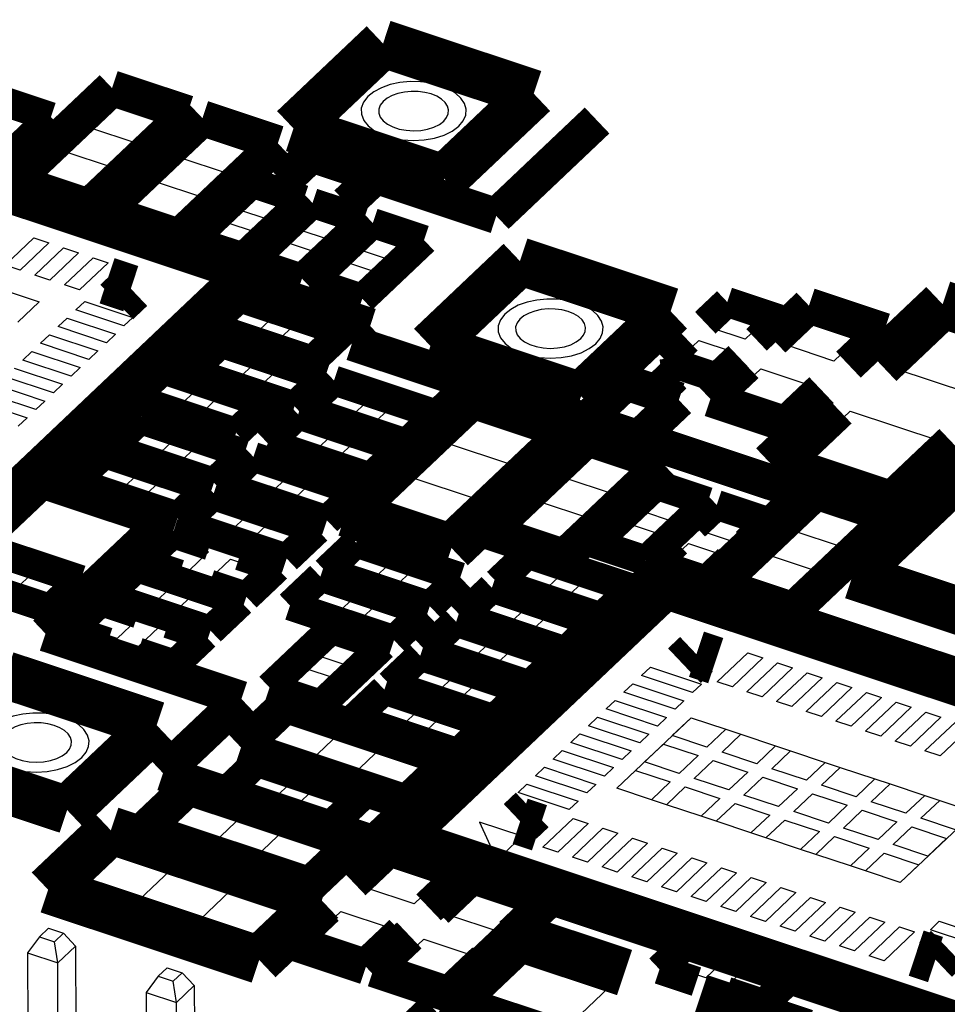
# Model space of a CAD drawing. Extents: x 0 to 1189, y 0 to 841.
# Tile 93 of 256: x 579.49 to 584.19, y 315.18 to 320.17. Entities that reach past the tile are written whole.
import ezdxf

# ---------------------------------------------------------------- set-up
doc = ezdxf.new("R2010")
doc.units = 0
doc.header["$LTSCALE"] = 65.395
doc.layers.get('0').update_dxf_attribs({"linetype": 'CONTINUOUS'})

msp = doc.modelspace()

# ---------------------------------------------------------------- linework, layer by layer
at = {"color": 7, "linetype": 'Continuous'}
for p, q in [((579.4077, 319.7204), (579.5758, 319.6645)), ((579.8414, 319.6226), (579.9868, 319.7603)), ((579.9868, 319.7603), (580.2313, 319.679)), ((580.2313, 319.679), (580.086, 319.5412)), ((579.5758, 319.6645), (579.4795, 319.5731)), ((580.086, 319.5412), (579.8414, 319.6226)), ((580.3, 319.47), (580.4453, 319.6078)), ((580.4453, 319.6078), (580.6899, 319.5264)), ((580.6899, 319.5264), (580.5445, 319.3887)), ((579.5689, 319.3643), (579.7143, 319.5021)), ((579.7143, 319.5021), (579.9588, 319.4207)), ((580.5445, 319.3887), (580.3, 319.47)), ((579.9588, 319.4207), (579.8135, 319.283)), ((579.8135, 319.283), (579.5689, 319.3643)), ((580.0275, 319.2118), (580.1728, 319.3495)), ((580.1728, 319.3495), (580.4174, 319.2682)), ((580.5921, 319.2087), (580.6885, 319.3001)), ((580.6885, 319.3001), (580.8566, 319.2441)), ((580.4174, 319.2682), (580.272, 319.1304)), ((580.8566, 319.2441), (580.7603, 319.1528)), ((580.272, 319.1304), (580.0275, 319.2118)), ((580.7603, 319.1528), (580.5921, 319.2087)), ((580.8978, 319.107), (580.9942, 319.1984)), ((580.9942, 319.1984), (581.1623, 319.1424)), ((580.4296, 319.0547), (580.526, 319.1461)), ((580.526, 319.1461), (580.6941, 319.0901)), ((581.1623, 319.1424), (581.066, 319.0511)), ((580.6941, 319.0901), (580.5978, 318.9988)), ((581.066, 319.0511), (580.8978, 319.107)), ((581.2035, 319.0053), (581.2999, 319.0967)), ((581.2999, 319.0967), (581.468, 319.0407)), ((579.4165, 318.9243), (579.5619, 319.062)), ((579.6383, 319.0366), (579.493, 318.8989)), ((579.5619, 319.062), (579.6383, 319.0366)), ((580.5978, 318.9988), (580.4296, 319.0547)), ((580.7353, 318.953), (580.8317, 319.0444)), ((580.8317, 319.0444), (580.9998, 318.9884)), ((581.468, 319.0407), (581.3717, 318.9494)), ((579.567, 318.8742), (579.7124, 319.012)), ((579.7888, 318.9865), (579.6434, 318.8488)), ((579.7124, 319.012), (579.7888, 318.9865)), ((580.9998, 318.9884), (580.9035, 318.8971)), ((581.3717, 318.9494), (581.2035, 319.0053)), ((579.493, 318.8989), (579.4165, 318.9243)), ((579.7174, 318.8242), (579.8628, 318.9619)), ((579.9392, 318.9365), (579.7938, 318.7988)), ((579.8628, 318.9619), (579.9392, 318.9365)), ((580.9035, 318.8971), (580.7353, 318.953)), ((581.041, 318.8513), (581.1374, 318.9427)), ((581.1374, 318.9427), (581.3055, 318.8867)), ((579.6434, 318.8488), (579.567, 318.8742)), ((581.3055, 318.8867), (581.2092, 318.7954)), ((579.7938, 318.7988), (579.7174, 318.8242)), ((581.2092, 318.7954), (581.041, 318.8513)), ((579.4062, 318.7991), (579.5897, 318.7381)), ((579.5897, 318.7381), (579.4807, 318.6348)), ((579.7749, 318.6973), (579.8203, 318.7404)), ((579.8203, 318.7404), (580.0649, 318.659)), ((580.5198, 318.6264), (580.6197, 318.7211)), ((580.6197, 318.7211), (580.7819, 318.6671)), ((580.0194, 318.6159), (579.7749, 318.6973)), ((583.001, 318.605), (583.0974, 318.6963)), ((583.0974, 318.6963), (583.2656, 318.6404)), ((579.6855, 318.6126), (579.7309, 318.6556)), ((579.7309, 318.6556), (579.9755, 318.5743)), ((580.0649, 318.659), (580.0194, 318.6159)), ((580.6819, 318.5724), (580.5198, 318.6264)), ((580.7819, 318.6671), (580.6819, 318.5724)), ((580.7932, 318.5354), (580.8931, 318.6301)), ((580.8931, 318.6301), (581.0553, 318.5762)), ((583.2656, 318.6404), (583.1692, 318.5491)), ((583.3755, 318.5195), (583.5208, 318.6572)), ((583.5208, 318.6572), (583.7654, 318.5759)), ((583.9298, 318.399), (584.2023, 318.6573)), ((579.5961, 318.5279), (579.6415, 318.5709)), ((579.6415, 318.5709), (579.886, 318.4895)), ((579.9301, 318.5312), (579.6855, 318.6126)), ((579.9755, 318.5743), (579.9301, 318.5312)), ((581.0553, 318.5762), (580.9554, 318.4815)), ((583.1692, 318.5491), (583.001, 318.605)), ((583.7654, 318.5759), (583.62, 318.4381)), ((579.8406, 318.4465), (579.5961, 318.5279)), ((580.9554, 318.4815), (580.7932, 318.5354)), ((582.8385, 318.451), (582.9349, 318.5423)), ((582.9349, 318.5423), (583.1031, 318.4864)), ((579.5067, 318.4431), (579.5521, 318.4862)), ((579.5521, 318.4862), (579.7967, 318.4048)), ((579.886, 318.4895), (579.8406, 318.4465)), ((580.43, 318.3946), (580.5299, 318.4893)), ((580.5299, 318.4893), (580.6921, 318.4353)), ((583.1031, 318.4864), (583.0067, 318.3951)), ((583.62, 318.4381), (583.3755, 318.5195)), ((579.7513, 318.3618), (579.5067, 318.4431)), ((580.6921, 318.4353), (580.5922, 318.3406)), ((583.0067, 318.3951), (582.8385, 318.451)), ((579.4627, 318.4014), (579.7072, 318.3201)), ((579.7967, 318.4048), (579.7513, 318.3618)), ((580.5922, 318.3406), (580.43, 318.3946)), ((580.7035, 318.3036), (580.8034, 318.3983)), ((580.8034, 318.3983), (580.9656, 318.3443)), ((583.103, 318.2612), (583.2483, 318.399)), ((583.2483, 318.399), (583.4929, 318.3176)), ((584.3884, 318.2465), (583.9298, 318.399)), ((579.6618, 318.277), (579.4173, 318.3584)), ((580.1337, 318.2605), (580.2336, 318.3552)), ((580.2336, 318.3552), (580.3958, 318.3013)), ((580.9656, 318.3443), (580.8656, 318.2496)), ((579.5724, 318.1923), (579.3279, 318.2737)), ((579.3733, 318.3167), (579.6179, 318.2354)), ((579.7072, 318.3201), (579.6618, 318.277)), ((580.3958, 318.3013), (580.2959, 318.2066)), ((580.8656, 318.2496), (580.7035, 318.3036)), ((581.0032, 318.2039), (581.1031, 318.2986)), ((581.1031, 318.2986), (581.2653, 318.2446)), ((583.4929, 318.3176), (583.3475, 318.1799)), ((579.2839, 318.232), (579.5284, 318.1506)), ((579.6179, 318.2354), (579.5724, 318.1923)), ((580.2959, 318.2066), (580.1337, 318.2605)), ((580.4072, 318.1695), (580.5071, 318.2642)), ((580.5071, 318.2642), (580.6693, 318.2103)), ((581.2653, 318.2446), (581.1654, 318.1499)), ((583.3475, 318.1799), (583.103, 318.2612)), ((580.6693, 318.2103), (580.5693, 318.1156)), ((581.1654, 318.1499), (581.0032, 318.2039)), ((581.2766, 318.1129), (581.3766, 318.2076)), ((581.3766, 318.2076), (581.5387, 318.1536)), ((581.6304, 318.0301), (581.812, 318.2023)), ((581.812, 318.2023), (582.1942, 318.0751)), ((583.4302, 317.9256), (583.7027, 318.1838)), ((583.7027, 318.1838), (584.1613, 318.0313)), ((579.5284, 318.1506), (579.483, 318.1076)), ((580.5693, 318.1156), (580.4072, 318.1695)), ((580.8215, 318.0317), (580.9215, 318.1264)), ((580.9215, 318.1264), (581.0836, 318.0724)), ((581.5387, 318.1536), (581.4388, 318.0589)), ((580.0213, 318.0072), (580.1212, 318.1019)), ((580.1212, 318.1019), (580.2834, 318.0479)), ((581.0836, 318.0724), (580.9837, 317.9777)), ((581.4388, 318.0589), (581.2766, 318.1129)), ((582.1942, 318.0751), (582.0125, 317.903)), ((580.2834, 318.0479), (580.1834, 317.9532)), ((580.9837, 317.9777), (580.8215, 318.0317)), ((581.095, 317.9407), (581.1949, 318.0354)), ((581.1949, 318.0354), (581.3571, 317.9814)), ((582.0125, 317.903), (581.6304, 318.0301)), ((584.1613, 318.0313), (583.8888, 317.773)), ((580.1834, 317.9532), (580.0213, 318.0072)), ((580.2947, 317.9162), (580.3946, 318.0109)), ((580.3946, 318.0109), (580.5568, 317.9569)), ((581.3571, 317.9814), (581.2571, 317.8868)), ((582.2523, 317.8464), (582.3976, 317.9842)), ((582.3976, 317.9842), (582.6422, 317.9028)), ((579.8396, 317.835), (579.9395, 317.9297)), ((579.9395, 317.9297), (580.1017, 317.8757)), ((580.5568, 317.9569), (580.4569, 317.8622)), ((581.2571, 317.8868), (581.095, 317.9407)), ((583.8888, 317.773), (583.4302, 317.9256)), ((580.1017, 317.8757), (580.0018, 317.781)), ((580.4569, 317.8622), (580.2947, 317.9162)), ((580.5945, 317.8165), (580.6944, 317.9112)), ((580.6944, 317.9112), (580.8565, 317.8572)), ((582.6422, 317.9028), (582.4968, 317.7651)), ((580.0018, 317.781), (579.8396, 317.835)), ((580.1131, 317.744), (580.213, 317.8387)), ((580.213, 317.8387), (580.3751, 317.7848)), ((580.8565, 317.8572), (580.7566, 317.7625)), ((581.267, 317.6857), (581.4487, 317.8579)), ((581.4487, 317.8579), (581.8308, 317.7308)), ((582.4968, 317.7651), (582.2523, 317.8464)), ((580.3751, 317.7848), (580.2752, 317.6901)), ((580.7566, 317.7625), (580.5945, 317.8165)), ((580.8679, 317.7255), (580.9678, 317.8202)), ((580.9678, 317.8202), (581.13, 317.7662)), ((580.2752, 317.6901), (580.1131, 317.744)), ((581.0301, 317.6715), (580.8679, 317.7255)), ((581.13, 317.7662), (581.0301, 317.6715)), ((581.8308, 317.7308), (581.6492, 317.5586)), ((581.9798, 317.5882), (582.1251, 317.7259)), ((582.1251, 317.7259), (582.3697, 317.6445)), ((582.6421, 317.6777), (582.7385, 317.769)), ((582.7385, 317.769), (582.9066, 317.7131)), ((580.3901, 317.6228), (580.49, 317.7175)), ((580.49, 317.7175), (580.6522, 317.6635)), ((581.6492, 317.5586), (581.267, 317.6857)), ((582.8102, 317.6217), (582.6421, 317.6777)), ((582.9066, 317.7131), (582.8102, 317.6217)), ((583.413, 317.5766), (583.5584, 317.7143)), ((583.5584, 317.7143), (583.8029, 317.6329)), ((580.5522, 317.5688), (580.3901, 317.6228)), ((580.6522, 317.6635), (580.5522, 317.5688)), ((580.6635, 317.5318), (580.7634, 317.6265)), ((580.7634, 317.6265), (580.9256, 317.5725)), ((582.3697, 317.6445), (582.2243, 317.5068)), ((582.9478, 317.576), (583.0442, 317.6673)), ((583.0442, 317.6673), (583.2123, 317.6114)), ((583.8029, 317.6329), (583.6576, 317.4952)), ((580.9256, 317.5725), (580.8257, 317.4778)), ((582.2243, 317.5068), (581.9798, 317.5882)), ((582.4796, 317.5237), (582.576, 317.615)), ((582.576, 317.615), (582.7441, 317.5591)), ((583.1159, 317.52), (582.9478, 317.576)), ((583.2123, 317.6114), (583.1159, 317.52)), ((583.6576, 317.4952), (583.413, 317.5766)), ((580.1857, 317.4291), (580.2856, 317.5238)), ((580.2856, 317.5238), (580.4478, 317.4698)), ((580.8257, 317.4778), (580.6635, 317.5318)), ((582.6477, 317.4677), (582.4796, 317.5237)), ((582.7441, 317.5591), (582.6477, 317.4677)), ((581.1161, 317.3812), (581.216, 317.4759)), ((581.216, 317.4759), (581.3782, 317.422)), ((582.7853, 317.422), (582.8817, 317.5133)), ((582.8817, 317.5133), (583.0498, 317.4574)), ((580.3479, 317.3751), (580.1857, 317.4291)), ((580.4478, 317.4698), (580.3479, 317.3751)), ((580.4591, 317.3381), (580.5591, 317.4328)), ((580.5591, 317.4328), (580.7212, 317.3788)), ((581.3782, 317.422), (581.2783, 317.3273)), ((582.9534, 317.366), (582.7853, 317.422)), ((583.0498, 317.4574), (582.9534, 317.366)), ((583.1405, 317.3183), (583.2859, 317.456)), ((583.2859, 317.456), (583.5304, 317.3747)), ((580.7212, 317.3788), (580.6213, 317.2841)), ((581.2783, 317.3273), (581.1161, 317.3812)), ((581.3895, 317.2902), (581.4895, 317.3849)), ((581.4895, 317.3849), (581.6516, 317.331)), ((581.9856, 317.3246), (582.0855, 317.4193)), ((582.0855, 317.4193), (582.2477, 317.3653)), ((583.5304, 317.3747), (583.3851, 317.2369)), ((579.4648, 317.2764), (579.5647, 317.3711)), ((579.5647, 317.3711), (579.7269, 317.3171)), ((580.004, 317.2569), (580.104, 317.3516)), ((580.104, 317.3516), (580.2661, 317.2976)), ((580.6213, 317.2841), (580.4591, 317.3381)), ((581.6516, 317.331), (581.5517, 317.2363)), ((582.1477, 317.2706), (581.9856, 317.3246)), ((582.2477, 317.3653), (582.1477, 317.2706)), ((582.259, 317.2336), (582.3589, 317.3283)), ((582.3589, 317.3283), (582.5211, 317.2743)), ((579.6269, 317.2224), (579.4648, 317.2764)), ((579.7269, 317.3171), (579.6269, 317.2224)), ((580.2661, 317.2976), (580.1662, 317.203)), ((580.9344, 317.2091), (581.0343, 317.3037)), ((581.0343, 317.3037), (581.1965, 317.2498)), ((581.5517, 317.2363), (581.3895, 317.2902)), ((582.5211, 317.2743), (582.4212, 317.1796)), ((583.3851, 317.2369), (583.1405, 317.3183)), ((580.1662, 317.203), (580.004, 317.2569)), ((580.2775, 317.1659), (580.3774, 317.2606)), ((580.3774, 317.2606), (580.5396, 317.2067)), ((581.1965, 317.2498), (581.0966, 317.1551)), ((581.8039, 317.1524), (581.9038, 317.2471)), ((581.9038, 317.2471), (582.066, 317.1931)), ((582.4212, 317.1796), (582.259, 317.2336)), ((579.8224, 317.0847), (579.9223, 317.1794)), ((579.9223, 317.1794), (580.0845, 317.1255)), ((580.5396, 317.2067), (580.4397, 317.112)), ((581.0966, 317.1551), (580.9344, 317.2091)), ((581.2079, 317.1181), (581.3078, 317.2128)), ((581.3078, 317.2128), (581.47, 317.1588)), ((582.066, 317.1931), (581.9661, 317.0984)), ((580.0845, 317.1255), (579.9845, 317.0308)), ((580.4397, 317.112), (580.2775, 317.1659)), ((581.47, 317.1588), (581.37, 317.0641)), ((581.9661, 317.0984), (581.8039, 317.1524)), ((582.0774, 317.0614), (582.1773, 317.1561)), ((582.1773, 317.1561), (582.3394, 317.1022)), ((579.9845, 317.0308), (579.8224, 317.0847)), ((580.0958, 316.9938), (580.1957, 317.0885)), ((580.1957, 317.0885), (580.3579, 317.0345)), ((581.37, 317.0641), (581.2079, 317.1181)), ((581.6222, 316.9802), (581.7222, 317.0749)), ((581.7222, 317.0749), (581.8843, 317.021)), ((582.3394, 317.1022), (582.2395, 317.0075)), ((580.3579, 317.0345), (580.258, 316.9398)), ((580.9933, 316.9468), (581.0897, 317.0382)), ((581.0897, 317.0382), (581.2578, 316.9822)), ((582.2395, 317.0075), (582.0774, 317.0614)), ((580.258, 316.9398), (580.0958, 316.9938)), ((581.2578, 316.9822), (581.1615, 316.8909)), ((581.7844, 316.9263), (581.6222, 316.9802)), ((581.8843, 317.021), (581.7844, 316.9263)), ((581.8957, 316.8892), (581.9956, 316.9839)), ((581.9956, 316.9839), (582.1578, 316.93)), ((581.1615, 316.8909), (580.9933, 316.9468)), ((582.1578, 316.93), (582.0579, 316.8353)), ((583.0284, 316.8115), (583.1828, 316.9579)), ((583.2592, 316.9325), (583.1048, 316.7861)), ((583.1828, 316.9579), (583.2592, 316.9325)), ((580.8308, 316.7928), (580.9272, 316.8842)), ((580.9272, 316.8842), (581.0953, 316.8282)), ((581.4406, 316.808), (581.5405, 316.9027)), ((581.5405, 316.9027), (581.7027, 316.8488)), ((582.0579, 316.8353), (581.8957, 316.8892)), ((582.6434, 316.8434), (582.6888, 316.8865)), ((582.6888, 316.8865), (582.9487, 316.8)), ((583.1788, 316.7615), (583.3332, 316.9078)), ((583.4097, 316.8824), (583.2553, 316.736)), ((583.3332, 316.9078), (583.4097, 316.8824)), ((581.0953, 316.8282), (580.999, 316.7369)), ((581.7027, 316.8488), (581.6027, 316.7541)), ((582.9033, 316.757), (582.6434, 316.8434)), ((583.3292, 316.7114), (583.4836, 316.8578)), ((583.5601, 316.8324), (583.4057, 316.686)), ((583.4836, 316.8578), (583.5601, 316.8324)), ((580.999, 316.7369), (580.8308, 316.7928)), ((581.6027, 316.7541), (581.4406, 316.808)), ((581.714, 316.7171), (581.8139, 316.8118)), ((581.8139, 316.8118), (581.9761, 316.7578)), ((582.554, 316.7587), (582.5994, 316.8017)), ((582.5994, 316.8017), (582.8592, 316.7153)), ((582.9487, 316.8), (582.9033, 316.757)), ((583.1048, 316.7861), (583.0284, 316.8115)), ((583.4797, 316.6614), (583.6341, 316.8077)), ((583.7105, 316.7823), (583.5561, 316.6359)), ((583.6341, 316.8077), (583.7105, 316.7823)), ((581.2589, 316.6359), (581.3588, 316.7306)), ((581.3588, 316.7306), (581.521, 316.6766)), ((581.9761, 316.7578), (581.8762, 316.6631)), ((582.8138, 316.6722), (582.554, 316.7587)), ((583.2553, 316.736), (583.1788, 316.7615)), ((583.6301, 316.6113), (583.7845, 316.7577)), ((583.8609, 316.7322), (583.7065, 316.5859)), ((583.7845, 316.7577), (583.8609, 316.7322)), ((581.521, 316.6766), (581.4211, 316.5819)), ((581.8762, 316.6631), (581.714, 316.7171)), ((582.4646, 316.674), (582.51, 316.717)), ((582.7244, 316.5875), (582.4646, 316.674)), ((582.51, 316.717), (582.7699, 316.6306)), ((582.8592, 316.7153), (582.8138, 316.6722)), ((583.4057, 316.686), (583.3292, 316.7114)), ((583.7806, 316.5613), (583.935, 316.7076)), ((584.0114, 316.6822), (583.857, 316.5358)), ((583.935, 316.7076), (584.0114, 316.6822)), ((580.7225, 316.4945), (580.8679, 316.6322)), ((580.8679, 316.6322), (581.1124, 316.5509)), ((581.4211, 316.5819), (581.2589, 316.6359)), ((581.5324, 316.5449), (581.6323, 316.6396)), ((581.6323, 316.6396), (581.7944, 316.5856)), ((582.3752, 316.5892), (582.4206, 316.6323)), ((582.4206, 316.6323), (582.6804, 316.5458)), ((582.5195, 316.2717), (582.8964, 316.629)), ((582.7699, 316.6306), (582.7244, 316.5875)), ((582.8001, 316.5389), (582.8955, 316.6293)), ((582.8955, 316.6293), (583.0713, 316.5708)), ((583.5561, 316.6359), (583.4797, 316.6614)), ((583.931, 316.5112), (584.0854, 316.6576)), ((584.1618, 316.6321), (584.0074, 316.4858)), ((584.0854, 316.6576), (584.1618, 316.6321)), ((581.7944, 316.5856), (581.6945, 316.4909)), ((582.635, 316.5028), (582.3752, 316.5892)), ((583.7065, 316.5859), (583.6301, 316.6113)), ((584.0815, 316.4612), (584.2359, 316.6075)), ((584.3123, 316.5821), (584.1579, 316.4357)), ((581.1124, 316.5509), (580.9671, 316.4131)), ((581.6945, 316.4909), (581.5324, 316.5449)), ((582.2858, 316.5045), (582.3312, 316.5475)), ((582.3312, 316.5475), (582.5911, 316.4611)), ((582.6804, 316.5458), (582.635, 316.5028)), ((582.9759, 316.4804), (582.8001, 316.5389)), ((583.0713, 316.5708), (582.9759, 316.4804)), ((583.0523, 316.455), (583.1477, 316.5454)), ((583.0713, 316.5708), (583.1477, 316.5454)), ((583.1477, 316.5454), (583.3235, 316.4869)), ((583.857, 316.5358), (583.7806, 316.5613)), ((580.9671, 316.4131), (580.7225, 316.4945)), ((581.1811, 316.3419), (581.3264, 316.4797)), ((581.3264, 316.4797), (581.571, 316.3983)), ((582.5456, 316.418), (582.2858, 316.5045)), ((582.6594, 316.4055), (582.7547, 316.4958)), ((582.7547, 316.4958), (582.9305, 316.4374)), ((583.3235, 316.4869), (583.2281, 316.3965)), ((583.3235, 316.4869), (583.3999, 316.4615)), ((584.0074, 316.4858), (583.931, 316.5112)), ((582.1964, 316.4197), (582.2418, 316.4628)), ((582.2418, 316.4628), (582.5016, 316.3763)), ((582.5911, 316.4611), (582.5456, 316.418)), ((582.9305, 316.4374), (582.8351, 316.347)), ((583.2281, 316.3965), (583.0523, 316.455)), ((583.3045, 316.3711), (583.3999, 316.4615)), ((583.3999, 316.4615), (583.5757, 316.403)), ((584.1579, 316.4357), (584.0815, 316.4612)), ((581.571, 316.3983), (581.4256, 316.2606)), ((582.107, 316.335), (582.1524, 316.3781)), ((582.1524, 316.3781), (582.4123, 316.2916)), ((582.4562, 316.3333), (582.1964, 316.4197)), ((582.5016, 316.3763), (582.4562, 316.3333)), ((582.8351, 316.347), (582.6594, 316.4055)), ((582.9116, 316.3215), (583.0069, 316.4119)), ((583.0069, 316.4119), (583.1827, 316.3535)), ((583.5757, 316.403), (583.4803, 316.3126)), ((583.5567, 316.2872), (583.6521, 316.3776)), ((583.5757, 316.403), (583.6521, 316.3776)), ((583.6521, 316.3776), (583.8279, 316.3191)), ((580.6137, 316.269), (580.7136, 316.3637)), ((580.7136, 316.3637), (580.8758, 316.3097)), ((581.4256, 316.2606), (581.1811, 316.3419)), ((582.3668, 316.2486), (582.107, 316.335)), ((582.5186, 316.272), (582.6139, 316.3624)), ((582.6139, 316.3624), (582.7897, 316.3039)), ((583.1827, 316.3535), (583.0873, 316.2631)), ((583.1637, 316.2376), (583.2591, 316.328)), ((583.2591, 316.328), (583.4349, 316.2695)), ((583.4803, 316.3126), (583.3045, 316.3711)), ((580.8758, 316.3097), (580.7759, 316.215)), ((582.0176, 316.2503), (582.063, 316.2933)), ((582.063, 316.2933), (582.3228, 316.2069)), ((582.4123, 316.2916), (582.3668, 316.2486)), ((582.7897, 316.3039), (582.6943, 316.2135)), ((582.7708, 316.1881), (582.8661, 316.2785)), ((582.8661, 316.2785), (583.0419, 316.22)), ((583.0873, 316.2631), (582.9116, 316.3215)), ((583.7325, 316.2287), (583.5567, 316.2872)), ((583.8279, 316.3191), (583.7325, 316.2287)), ((583.8089, 316.2033), (583.9043, 316.2937)), ((583.8279, 316.3191), (583.9043, 316.2937)), ((583.9043, 316.2937), (584.0801, 316.2352)), ((580.7759, 316.215), (580.6137, 316.269)), ((580.8871, 316.178), (580.987, 316.2727)), ((580.987, 316.2727), (581.1492, 316.2188)), ((582.2774, 316.1638), (582.0176, 316.2503)), ((582.6943, 316.2135), (582.5186, 316.272)), ((583.3395, 316.1792), (583.1637, 316.2376)), ((583.4349, 316.2695), (583.3395, 316.1792)), ((583.4159, 316.1537), (583.5113, 316.2441)), ((583.5113, 316.2441), (583.6871, 316.1856)), ((584.0801, 316.2352), (583.9847, 316.1448)), ((584.0801, 316.2352), (584.1565, 316.2097)), ((580.2302, 316.0768), (580.3755, 316.2145)), ((580.3755, 316.2145), (580.62, 316.1331)), ((581.0493, 316.1241), (580.8871, 316.178)), ((581.1492, 316.2188), (581.0493, 316.1241)), ((582.3228, 316.2069), (582.2774, 316.1638)), ((582.7708, 316.1881), (582.6943, 316.2135)), ((582.9465, 316.1296), (582.7708, 316.1881)), ((583.0419, 316.22), (582.9465, 316.1296)), ((583.023, 316.1042), (583.1183, 316.1946)), ((583.1183, 316.1946), (583.2941, 316.1361)), ((583.6871, 316.1856), (583.5917, 316.0953)), ((583.9847, 316.1448), (583.8089, 316.2033)), ((584.0611, 316.1194), (584.1565, 316.2097)), ((584.1565, 316.2097), (584.3323, 316.1513)), ((580.62, 316.1331), (580.4747, 315.9954)), ((583.023, 316.1042), (582.9465, 316.1296)), ((583.2941, 316.1361), (583.1987, 316.0457)), ((583.5917, 316.0953), (583.4159, 316.1537)), ((583.6681, 316.0698), (583.7635, 316.1602)), ((583.7635, 316.1602), (583.9393, 316.1017)), ((584.3332, 316.151), (583.9562, 315.7937)), ((580.4747, 315.9954), (580.2302, 316.0768)), ((582.039, 316.0287), (581.8229, 316.1006)), ((581.8229, 316.1006), (581.9106, 315.907)), ((582.1433, 315.9727), (582.2977, 316.1191)), ((582.3741, 316.0936), (582.2197, 315.9473)), ((582.2977, 316.1191), (582.3741, 316.0936)), ((583.1987, 316.0457), (583.023, 316.1042)), ((583.2752, 316.0203), (583.3705, 316.1107)), ((583.3705, 316.1107), (583.5463, 316.0522)), ((583.9393, 316.1017), (583.8439, 316.0113)), ((583.9203, 315.9859), (584.0157, 316.0763)), ((584.0157, 316.0763), (584.1915, 316.0178)), ((584.2369, 316.0609), (584.0611, 316.1194)), ((580.6887, 315.9242), (580.834, 316.0619)), ((580.834, 316.0619), (581.0786, 315.9806)), ((581.9106, 315.907), (582.039, 316.0287)), ((582.2938, 315.9226), (582.4482, 316.069)), ((582.5246, 316.0436), (582.3702, 315.8972)), ((582.4482, 316.069), (582.5246, 316.0436)), ((583.2752, 316.0203), (583.1987, 316.0457)), ((583.5463, 316.0522), (583.4509, 315.9618)), ((583.5274, 315.9364), (583.6227, 316.0268)), ((583.6227, 316.0268), (583.7985, 315.9683)), ((583.8439, 316.0113), (583.6681, 316.0698)), ((579.7567, 315.7749), (579.9838, 315.9901)), ((579.9838, 315.9901), (580.2895, 315.8884)), ((581.0786, 315.9806), (580.9333, 315.8428)), ((582.4442, 315.8726), (582.5986, 316.019)), ((582.675, 315.9935), (582.5206, 315.8472)), ((582.5986, 316.019), (582.675, 315.9935)), ((583.4509, 315.9618), (583.2752, 316.0203)), ((584.0961, 315.9274), (583.9203, 315.9859)), ((584.1915, 316.0178), (584.0961, 315.9274)), ((580.9333, 315.8428), (580.6887, 315.9242)), ((582.2197, 315.9473), (582.1433, 315.9727)), ((582.5946, 315.8225), (582.749, 315.9689)), ((582.8255, 315.9435), (582.6711, 315.7971)), ((582.749, 315.9689), (582.8255, 315.9435)), ((583.5274, 315.9364), (583.4509, 315.9618)), ((583.7031, 315.8779), (583.5274, 315.9364)), ((583.7985, 315.9683), (583.7031, 315.8779)), ((583.7796, 315.8525), (583.8749, 315.9429)), ((583.8749, 315.9429), (584.0507, 315.8844)), ((580.2895, 315.8884), (580.0624, 315.6732)), ((581.2464, 315.7677), (581.3917, 315.9055)), ((581.3917, 315.9055), (581.6363, 315.8241)), ((582.3702, 315.8972), (582.2938, 315.9226)), ((582.745, 315.7725), (582.8995, 315.9188)), ((582.9759, 315.8934), (582.8215, 315.7471)), ((582.8995, 315.9188), (582.9759, 315.8934)), ((583.7796, 315.8525), (583.7031, 315.8779)), ((584.0507, 315.8844), (583.9553, 315.794)), ((581.6363, 315.8241), (581.4909, 315.6864)), ((582.5206, 315.8472), (582.4442, 315.8726)), ((582.8955, 315.7224), (583.0499, 315.8688)), ((583.1264, 315.8434), (582.9719, 315.697)), ((583.0499, 315.8688), (583.1264, 315.8434)), ((583.9553, 315.794), (583.7796, 315.8525)), ((580.0624, 315.6732), (579.7567, 315.7749)), ((580.3681, 315.5714), (580.5952, 315.7867)), ((580.5952, 315.7867), (580.9009, 315.685)), ((582.6711, 315.7971), (582.5946, 315.8225)), ((583.0459, 315.6724), (583.2003, 315.8187)), ((583.2768, 315.7933), (583.1223, 315.647)), ((583.2003, 315.8187), (583.2768, 315.7933)), ((583.9562, 315.7937), (583.9553, 315.794)), ((581.4909, 315.6864), (581.2464, 315.7677)), ((581.6667, 315.6279), (581.812, 315.7656)), ((581.812, 315.7656), (582.0566, 315.6843)), ((582.8215, 315.7471), (582.745, 315.7725)), ((583.1964, 315.6223), (583.3508, 315.7687)), ((583.4272, 315.7433), (583.2728, 315.5969)), ((583.3508, 315.7687), (583.4272, 315.7433)), ((580.9009, 315.685), (580.6738, 315.4697)), ((582.0566, 315.6843), (581.9113, 315.5465)), ((582.9719, 315.697), (582.8955, 315.7224)), ((583.3468, 315.5723), (583.5012, 315.7186)), ((583.5776, 315.6932), (583.4232, 315.5469)), ((583.5012, 315.7186), (583.5776, 315.6932)), ((580.9739, 315.5095), (581.1192, 315.6472)), ((581.1192, 315.6472), (581.3638, 315.5659)), ((581.9113, 315.5465), (581.6667, 315.6279)), ((583.1223, 315.647), (583.0459, 315.6724)), ((583.4973, 315.5222), (583.6517, 315.6686)), ((583.7281, 315.6431), (583.5737, 315.4968)), ((583.6517, 315.6686), (583.7281, 315.6431)), ((583.2728, 315.5969), (583.1964, 315.6223)), ((583.6477, 315.4722), (583.8021, 315.6185)), ((583.8785, 315.5931), (583.7241, 315.4468)), ((583.8021, 315.6185), (583.8785, 315.5931)), ((584.1087, 315.5546), (584.1541, 315.5976)), ((584.1541, 315.5976), (584.4139, 315.5112)), ((579.5911, 315.519), (579.6365, 315.5621)), ((579.6365, 315.5621), (579.713, 315.5366)), ((579.6676, 315.4936), (579.713, 315.5366)), ((579.713, 315.5366), (579.774, 315.4719)), ((580.6738, 315.4697), (580.3681, 315.5714)), ((581.3638, 315.5659), (581.2184, 315.4281)), ((583.4232, 315.5469), (583.3468, 315.5723)), ((583.7981, 315.4221), (583.9526, 315.5685)), ((584.029, 315.543), (583.8746, 315.3967)), ((583.9526, 315.5685), (584.029, 315.543)), ((584.3685, 315.4681), (584.1087, 315.5546)), ((579.5911, 315.519), (579.5304, 315.4367)), ((579.5911, 315.519), (579.6676, 315.4936)), ((579.6832, 315.3859), (579.6676, 315.4936)), ((581.2184, 315.4281), (580.9739, 315.5095)), ((581.3942, 315.3696), (581.5395, 315.5074)), ((581.5395, 315.5074), (581.7841, 315.426)), ((583.5737, 315.4968), (583.4973, 315.5222)), ((579.5304, 315.4367), (579.6832, 315.3859)), ((579.5304, 315.4367), (579.532, 314.6811)), ((579.6832, 315.3859), (579.774, 315.4719)), ((579.774, 315.4719), (579.7753, 314.8986)), ((581.7841, 315.426), (581.6388, 315.2883)), ((581.7813, 315.1885), (582.0538, 315.4468)), ((582.0538, 315.4468), (582.5123, 315.2942)), ((582.8084, 315.3644), (582.9083, 315.4591)), ((582.9083, 315.4591), (583.0704, 315.4051)), ((583.7241, 315.4468), (583.6477, 315.4722)), ((579.6851, 314.5331), (579.6832, 315.3859)), ((583.0704, 315.4051), (582.9705, 315.3104)), ((583.8746, 315.3967), (583.7981, 315.4221)), ((580.1929, 315.3188), (580.2383, 315.3619)), ((580.2383, 315.3619), (580.3147, 315.3364)), ((580.2693, 315.2934), (580.3147, 315.3364)), ((580.3147, 315.3364), (580.3758, 315.2717)), ((581.6388, 315.2883), (581.3942, 315.3696)), ((582.9705, 315.3104), (582.8084, 315.3644)), ((583.0818, 315.2734), (583.1817, 315.3681)), ((583.1817, 315.3681), (583.3439, 315.3141)), ((580.1929, 315.3188), (580.1321, 315.2365)), ((580.1929, 315.3188), (580.2693, 315.2934)), ((580.285, 315.1856), (580.2693, 315.2934)), ((582.5123, 315.2942), (582.2398, 315.0359)), ((583.3439, 315.3141), (583.244, 315.2194)), ((580.1321, 315.2365), (580.285, 315.1856)), ((580.1321, 315.2365), (580.134, 314.3838)), ((580.285, 315.1856), (580.3758, 315.2717)), ((580.3758, 315.2717), (580.3777, 314.419)), ((583.244, 315.2194), (583.0818, 315.2734)), ((580.2868, 314.3329), (580.285, 315.1856)), ((582.2398, 315.0359), (581.7813, 315.1885))]:
    msp.add_line(p, q, dxfattribs=at)
for points, const_width in [([(581.3332, 320.048), (580.879, 319.6176)], 0.2416), ([(582.0974, 319.7938), (581.3332, 320.048)], 0.2416), ([(578.0876, 319.759), (580.6815, 318.896)], 0.2416), ([(579.9589, 319.822), (579.4593, 319.3485)], 0.1812), ([(580.341, 319.6948), (579.9589, 319.822)], 0.1812), ([(581.6432, 319.3633), (582.0974, 319.7938)], 0.2416), ([(579.6489, 319.675), (579.3891, 319.7615)], 0.151), ([(579.8414, 319.2214), (580.341, 319.6948)], 0.1812), ([(579.3356, 319.378), (579.6489, 319.675)], 0.151), ([(580.4174, 319.6694), (579.9178, 319.1959)], 0.1812), ([(580.7995, 319.5423), (580.4174, 319.6694)], 0.1812), ([(580.879, 319.6176), (581.6432, 319.3633)], 0.2416), ([(580.2999, 319.0688), (580.7995, 319.5423)], 0.1812), ([(579.4593, 319.3485), (579.8414, 319.2214)], 0.1812), ([(580.6699, 319.3412), (580.3565, 319.0442)], 0.151), ([(580.9298, 319.2547), (580.6699, 319.3412)], 0.151), ([(580.6164, 318.9577), (580.9298, 319.2547)], 0.151), ([(579.9178, 319.1959), (580.2999, 319.0688)], 0.1812), ([(580.9756, 319.2394), (580.6622, 318.9424)], 0.151), ([(581.2354, 319.153), (580.9756, 319.2394)], 0.151), ([(580.9221, 318.856), (581.2354, 319.153)], 0.151), ([(581.2813, 319.1377), (580.9679, 318.8407)], 0.151), ([(581.5411, 319.0513), (581.2813, 319.1377)], 0.151), ([(580.3565, 319.0442), (580.6164, 318.9577)], 0.151), ([(581.2278, 318.7543), (581.5411, 319.0513)], 0.151), ([(582.0275, 318.9447), (581.5734, 318.5143)], 0.2416), ([(582.7918, 318.6904), (582.0275, 318.9447)], 0.2416), ([(580.6815, 318.896), (579.1408, 317.4359)], 0.2416), ([(580.6622, 318.9424), (580.9221, 318.856)], 0.151), ([(579.9336, 318.8453), (580.054, 318.8053)], 0.2416), ([(580.054, 318.8053), (579.9825, 318.7375)], 0.2416), ([(580.9679, 318.8407), (581.2278, 318.7543)], 0.151), ([(580.6011, 318.7622), (580.4467, 318.6158)], 0.151), ([(581.1284, 318.5867), (580.6011, 318.7622)], 0.151), ([(583.8534, 318.4245), (584.1713, 318.7258)], 0.2416), ([(584.1713, 318.7258), (584.7827, 318.5224)], 0.2416), ([(582.3376, 318.26), (582.7918, 318.6904)], 0.2416), ([(583.0788, 318.7374), (582.9675, 318.632)], 0.151), ([(583.3387, 318.651), (583.0788, 318.7374)], 0.151), ([(583.3112, 318.5467), (583.4929, 318.7189)], 0.1812), ([(583.4929, 318.7189), (583.875, 318.5917)], 0.1812), ([(583.2274, 318.5455), (583.3387, 318.651)], 0.151), ([(585.0555, 318.6214), (583.7145, 317.3504)], 0.2416), ([(580.4467, 318.6158), (580.974, 318.4404)], 0.151), ([(583.875, 318.5917), (583.6934, 318.4196)], 0.1812), ([(580.974, 318.4404), (581.1284, 318.5867)], 0.151), ([(581.5734, 318.5143), (582.3376, 318.26)], 0.2416), ([(582.8767, 318.5459), (582.7654, 318.4404)], 0.151), ([(580.5113, 318.5303), (580.3569, 318.384)], 0.151), ([(581.0387, 318.3549), (580.5113, 318.5303)], 0.151), ([(583.0253, 318.354), (583.1366, 318.4594)], 0.151), ([(580.215, 318.3963), (580.0606, 318.25)], 0.151), ([(580.7424, 318.2209), (580.215, 318.3963)], 0.151), ([(582.7654, 318.4404), (583.0253, 318.354)], 0.151), ([(583.175, 318.4176), (582.9933, 318.2454)], 0.1812), ([(580.3569, 318.384), (580.8842, 318.2085)], 0.151), ([(580.8842, 318.2085), (581.0387, 318.3549)], 0.151), ([(581.0845, 318.3396), (580.9301, 318.1933)], 0.151), ([(581.6118, 318.1642), (581.0845, 318.3396)], 0.151), ([(581.781, 318.2707), (581.1452, 317.6681)], 0.2416), ([(582.316, 318.0927), (581.781, 318.2707)], 0.2416), ([(583.3754, 318.1183), (583.5571, 318.2904)], 0.1812), ([(580.0606, 318.25), (580.5879, 318.0745)], 0.151), ([(582.9933, 318.2454), (583.3754, 318.1183)], 0.1812), ([(583.3084, 317.9079), (583.6263, 318.2093)], 0.2416), ([(580.5879, 318.0745), (580.7424, 318.2209)], 0.151), ([(580.9028, 318.1675), (580.7484, 318.0211)], 0.151), ([(581.4302, 317.992), (580.9028, 318.1675)], 0.151), ([(580.9301, 318.1933), (581.4574, 318.0178)], 0.151), ([(581.4574, 318.0178), (581.6118, 318.1642)], 0.151), ([(580.1026, 318.1429), (579.9482, 317.9966)], 0.151), ([(580.6299, 317.9675), (580.1026, 318.1429)], 0.151), ([(581.6802, 317.4901), (582.316, 318.0927)], 0.2416), ([(582.3697, 318.0458), (581.8701, 317.5723)], 0.1812), ([(582.7518, 317.9187), (582.3697, 318.0458)], 0.1812), ([(584.2377, 318.0058), (583.9198, 317.7045)], 0.2416), ([(579.9482, 317.9966), (580.4755, 317.8212)], 0.151), ([(580.7484, 318.0211), (581.2758, 317.8457)], 0.151), ([(579.9209, 317.9708), (579.7665, 317.8244)], 0.151), ([(580.4482, 317.7953), (579.9209, 317.9708)], 0.151), ([(580.4755, 317.8212), (580.6299, 317.9675)], 0.151), ([(580.6758, 317.9522), (580.5213, 317.8059)], 0.151), ([(581.2031, 317.7768), (580.6758, 317.9522)], 0.151), ([(581.2758, 317.8457), (581.4302, 317.992)], 0.151), ([(583.9198, 317.7045), (583.3084, 317.9079)], 0.2416), ([(582.2522, 317.4452), (582.7518, 317.9187)], 0.1812), ([(579.7665, 317.8244), (580.2938, 317.649)], 0.151), ([(580.5213, 317.8059), (581.0487, 317.6305)], 0.151), ([(582.7199, 317.8101), (582.4065, 317.5131)], 0.151), ([(582.9797, 317.7236), (582.7199, 317.8101)], 0.151), ([(580.2938, 317.649), (580.4482, 317.7953)], 0.151), ([(580.4714, 317.7586), (580.317, 317.6122)], 0.151), ([(580.9987, 317.5831), (580.4714, 317.7586)], 0.151), ([(581.0487, 317.6305), (581.2031, 317.7768)], 0.151), ([(583.5305, 317.7759), (583.0309, 317.3024)], 0.1812), ([(583.9126, 317.6488), (583.5305, 317.7759)], 0.1812), ([(581.1452, 317.6681), (581.6802, 317.4901)], 0.2416), ([(582.6663, 317.4266), (582.9797, 317.7236)], 0.151), ([(583.0256, 317.7084), (582.9143, 317.6029)], 0.151), ([(583.2854, 317.6219), (583.0256, 317.7084)], 0.151), ([(583.413, 317.1753), (583.9126, 317.6488)], 0.1812), ([(580.317, 317.6122), (580.8443, 317.4368)], 0.151), ([(583.1741, 317.5165), (583.2854, 317.6219)], 0.151), ([(580.267, 317.5649), (580.1126, 317.4185)], 0.151), ([(580.4543, 317.5026), (580.267, 317.5649)], 0.151), ([(580.8443, 317.4368), (580.9987, 317.5831)], 0.151), ([(581.8701, 317.5723), (582.2522, 317.4452)], 0.1812), ([(579.8, 317.3277), (579.2726, 317.5032)], 0.151), ([(581.1974, 317.517), (581.043, 317.3707)], 0.151), ([(581.7247, 317.3416), (581.1974, 317.517)], 0.151), ([(582.4065, 317.5131), (582.6663, 317.4266)], 0.151), ([(582.8235, 317.5168), (582.7122, 317.4114)], 0.151), ([(580.7943, 317.3894), (580.6071, 317.4517)], 0.151), ([(582.0669, 317.4603), (581.9125, 317.314)], 0.151), ([(582.5942, 317.2849), (582.0669, 317.4603)], 0.151), ([(580.1126, 317.4185), (580.2998, 317.3562)], 0.151), ([(582.7122, 317.4114), (582.972, 317.3249)], 0.151), ([(582.972, 317.3249), (583.0833, 317.4304)], 0.151), ([(579.1182, 317.3568), (579.6455, 317.1814)], 0.151), ([(580.0853, 317.3927), (579.9309, 317.2463)], 0.151), ([(580.6127, 317.2172), (580.0853, 317.3927)], 0.151), ([(580.6399, 317.2431), (580.7943, 317.3894)], 0.151), ([(581.043, 317.3707), (581.5703, 317.1952)], 0.151), ([(582.7629, 317.304), (581.4009, 316.0132)], 0.2416), ([(585.6564, 316.3413), (582.7629, 317.304)], 0.2416), ([(583.7145, 317.3504), (584.4284, 317.1129)], 0.2416), ([(579.6455, 317.1814), (579.8, 317.3277)], 0.151), ([(580.4527, 317.3054), (580.6399, 317.2431)], 0.151), ([(581.0157, 317.3448), (580.8613, 317.1985)], 0.151), ([(581.5431, 317.1694), (581.0157, 317.3448)], 0.151), ([(581.5703, 317.1952), (581.7247, 317.3416)], 0.151), ([(581.9125, 317.314), (582.4398, 317.1385)], 0.151), ([(583.0309, 317.3024), (583.413, 317.1753)], 0.1812), ([(579.9309, 317.2463), (580.4583, 317.0709)], 0.151), ([(581.8852, 317.2882), (581.7308, 317.1418)], 0.151), ([(582.4125, 317.1127), (581.8852, 317.2882)], 0.151), ([(582.4398, 317.1385), (582.5942, 317.2849)], 0.151), ([(579.9037, 317.2205), (579.7493, 317.0742)], 0.151), ([(580.0909, 317.1582), (579.9037, 317.2205)], 0.151), ([(580.4583, 317.0709), (580.6127, 317.2172)], 0.151), ([(580.8613, 317.1985), (581.3887, 317.023)], 0.151), ([(581.3887, 317.023), (581.5431, 317.1694)], 0.151), ([(580.431, 317.0451), (580.2438, 317.1074)], 0.151), ([(581.7036, 317.116), (581.5491, 316.9696)], 0.151), ([(582.2309, 316.9405), (581.7036, 317.116)], 0.151), ([(581.7308, 317.1418), (582.2581, 316.9664)], 0.151), ([(582.2581, 316.9664), (582.4125, 317.1127)], 0.151), ([(579.7493, 317.0742), (579.9365, 317.0119)], 0.151), ([(581.0711, 317.0793), (580.7577, 316.7823)], 0.151), ([(581.3309, 316.9928), (581.0711, 317.0793)], 0.151), ([(580.2766, 316.8987), (580.431, 317.0451)], 0.151), ([(582.9226, 316.9513), (582.8616, 316.8935)], 0.2416), ([(583.0204, 316.9188), (582.9226, 316.9513)], 0.2416), ([(580.0894, 316.961), (580.2766, 316.8987)], 0.151), ([(581.0176, 316.6958), (581.3309, 316.9928)], 0.151), ([(581.5491, 316.9696), (582.0765, 316.7942)], 0.151), ([(581.5219, 316.9438), (581.3675, 316.7975)], 0.151), ([(582.0492, 316.7684), (581.5219, 316.9438)], 0.151), ([(582.0765, 316.7942), (582.2309, 316.9405)], 0.151), ([(579.4209, 316.8461), (578.9667, 316.4157)], 0.2416), ([(580.1851, 316.5919), (579.4209, 316.8461)], 0.2416), ([(581.3675, 316.7975), (581.8948, 316.622)], 0.151), ([(580.7577, 316.7823), (581.0176, 316.6958)], 0.151), ([(581.3402, 316.7716), (581.1858, 316.6253)], 0.151), ([(581.8675, 316.5962), (581.3402, 316.7716)], 0.151), ([(581.8948, 316.622), (582.0492, 316.7684)], 0.151), ([(580.84, 316.6938), (580.6129, 316.4786)], 0.1812), ([(581.6806, 316.4141), (580.84, 316.6938)], 0.1812), ([(579.731, 316.1614), (580.1851, 316.5919)], 0.2416), ([(581.1858, 316.6253), (581.7131, 316.4499)], 0.151), ([(581.7131, 316.4499), (581.8675, 316.5962)], 0.151), ([(578.9667, 316.4157), (579.731, 316.1614)], 0.2416), ([(580.6129, 316.4786), (581.4535, 316.1989)], 0.1812), ([(580.695, 316.4048), (580.5406, 316.2584)], 0.151), ([(581.2223, 316.2293), (580.695, 316.4048)], 0.151), ([(581.4535, 316.1989), (581.6806, 316.4141)], 0.1812), ([(584.2945, 315.0506), (585.6564, 316.3413)], 0.2416), ([(580.3476, 316.2761), (580.1205, 316.0609)], 0.1812), ([(581.1882, 315.9964), (580.3476, 316.2761)], 0.1812), ([(580.5406, 316.2584), (581.0679, 316.083)], 0.151), ([(581.0679, 316.083), (581.2223, 316.2293)], 0.151), ([(582.0895, 316.1618), (582.0285, 316.104)], 0.2416), ([(582.0285, 316.104), (582.1263, 316.0714)], 0.2416), ([(579.9528, 316.0585), (579.6349, 315.7572)], 0.2416), ([(581.0227, 315.7026), (579.9528, 316.0585)], 0.2416), ([(580.1205, 316.0609), (580.9612, 315.7812)], 0.1812), ([(581.4009, 316.0132), (584.2945, 315.0506)], 0.2416), ([(580.9612, 315.7812), (581.1882, 315.9964)], 0.1812), ([(581.3638, 315.9671), (581.1821, 315.7949)], 0.1812), ([(581.7459, 315.84), (581.3638, 315.9671)], 0.1812), ([(581.5642, 315.6678), (581.7459, 315.84)], 0.1812), ([(579.6349, 315.7572), (580.7048, 315.4013)], 0.2416), ([(581.7841, 315.8273), (581.6025, 315.6551)], 0.1812), ([(582.1662, 315.7001), (581.7841, 315.8273)], 0.1812), ([(580.7048, 315.4013), (581.0227, 315.7026)], 0.2416), ([(581.9846, 315.5279), (582.1662, 315.7001)], 0.1812), ([(580.8642, 315.4936), (581.0459, 315.6658)], 0.1812), ([(581.428, 315.5387), (581.2463, 315.3665)], 0.1812), ([(581.6595, 315.1709), (582.0228, 315.5152)], 0.2416), ([(582.0228, 315.5152), (582.5578, 315.3372)], 0.2416), ([(581.2463, 315.3665), (580.8642, 315.4936)], 0.1812), ([(581.2845, 315.3538), (581.4662, 315.5259)], 0.1812), ([(582.8897, 315.5001), (582.7352, 315.3538)], 0.151), ([(583.0769, 315.4378), (582.8897, 315.5001)], 0.151), ([(584.1347, 315.4033), (584.1957, 315.4611)], 0.2416), ([(584.0369, 315.4358), (584.1347, 315.4033)], 0.2416), ([(581.8483, 315.3988), (581.6667, 315.2266)], 0.1812), ([(581.6667, 315.2266), (581.2845, 315.3538)], 0.1812), ([(582.7352, 315.3538), (582.9225, 315.2915)], 0.151), ([(583.417, 315.3247), (583.2297, 315.387)], 0.151), ([(583.2626, 315.1784), (583.417, 315.3247)], 0.151), ([(582.9399, 315.2101), (583.4748, 315.0321)], 0.2416), ([(582.1944, 314.9929), (581.6595, 315.1709)], 0.2416), ([(583.0753, 315.2406), (583.2626, 315.1784)], 0.151), ([(581.2507, 314.7835), (581.614, 315.1278)], 0.2416), ([(581.614, 315.1278), (582.149, 314.9499)], 0.2416)]:
    msp.add_lwpolyline(points, dxfattribs=dict(at, const_width=const_width))
for points in [[(581.7175, 319.6294), (581.7396, 319.6559), (581.7522, 319.6849), (581.7545, 319.7147), (581.7464, 319.7436), (581.7282, 319.7715), (581.7004, 319.7968), (581.665, 319.8182), (581.622, 319.8356), (581.5738, 319.8479), (581.5231, 319.8544), (581.4702, 319.8553), (581.4179, 319.8503), (581.3693, 319.8398), (581.3245, 319.8238), (581.2861, 319.8032), (581.2558, 319.7789)], [(581.2558, 319.7789), (581.2339, 319.7506), (581.2228, 319.7198), (581.2231, 319.689), (581.2349, 319.6584), (581.2573, 319.6303), (581.2901, 319.605), (581.3308, 319.5844), (581.379, 319.5687), (581.4311, 319.5591), (581.4865, 319.5557), (581.542, 319.5589), (581.5943, 319.5682), (581.6428, 319.5837), (581.684, 319.6041), (581.7175, 319.6294)], [(581.641, 319.6548), (581.6558, 319.6725), (581.6642, 319.6918), (581.6657, 319.7117), (581.6604, 319.7309), (581.6482, 319.7496), (581.6297, 319.7665), (581.6061, 319.7807), (581.5774, 319.7923), (581.5453, 319.8005), (581.5115, 319.8048), (581.4762, 319.8054), (581.4414, 319.8021), (581.4089, 319.7951), (581.379, 319.7844), (581.3535, 319.7707), (581.3333, 319.7545)], [(581.3333, 319.7545), (581.3187, 319.7356), (581.3112, 319.7151), (581.3115, 319.6946), (581.3193, 319.6742), (581.3343, 319.6554), (581.3561, 319.6385), (581.3833, 319.6248), (581.4154, 319.6144), (581.4501, 319.608), (581.4871, 319.6057), (581.524, 319.6078), (581.5589, 319.6141), (581.5913, 319.6244), (581.6187, 319.638), (581.641, 319.6548)], [(582.4118, 318.5261), (582.4339, 318.5526), (582.4466, 318.5816), (582.4488, 318.6113), (582.4408, 318.6402), (582.4225, 318.6682), (582.3948, 318.6935), (582.3594, 318.7149), (582.3164, 318.7323), (582.2682, 318.7445), (582.2175, 318.7511), (582.1645, 318.752), (582.1123, 318.7469), (582.0637, 318.7364), (582.0188, 318.7205), (581.9804, 318.6999), (581.9502, 318.6756)], [(581.9502, 318.6756), (581.9283, 318.6473), (581.9171, 318.6165), (581.9175, 318.5857), (581.9293, 318.5551), (581.9517, 318.527), (581.9845, 318.5017), (582.0252, 318.4811), (582.0734, 318.4654), (582.1254, 318.4558), (582.1809, 318.4524), (582.2363, 318.4555), (582.2886, 318.4649), (582.3372, 318.4804), (582.3784, 318.5008), (582.4118, 318.5261)], [(582.3354, 318.5515), (582.3502, 318.5692), (582.3586, 318.5885), (582.3601, 318.6083), (582.3547, 318.6276), (582.3425, 318.6462), (582.3241, 318.6631), (582.3004, 318.6774), (582.2718, 318.689), (582.2396, 318.6971), (582.2059, 318.7015), (582.1706, 318.7021), (582.1357, 318.6987), (582.1033, 318.6917), (582.0734, 318.6811), (582.0478, 318.6674), (582.0276, 318.6512)], [(582.0276, 318.6512), (582.0131, 318.6323), (582.0056, 318.6118), (582.0058, 318.5912), (582.0137, 318.5708), (582.0286, 318.5521), (582.0505, 318.5352), (582.0776, 318.5215), (582.1098, 318.511), (582.1445, 318.5046), (582.1814, 318.5024), (582.2184, 318.5045), (582.2533, 318.5107), (582.2857, 318.521), (582.3131, 318.5347), (582.3354, 318.5515)], [(579.8052, 316.4275), (579.8273, 316.454), (579.84, 316.483), (579.8422, 316.5127), (579.8342, 316.5417), (579.8159, 316.5696), (579.7881, 316.5949), (579.7527, 316.6163), (579.7098, 316.6337), (579.6615, 316.6459), (579.6108, 316.6525), (579.5579, 316.6534), (579.5057, 316.6483), (579.457, 316.6378), (579.4122, 316.6219), (579.3738, 316.6013), (579.3435, 316.577)], [(579.3435, 316.577), (579.3217, 316.5487), (579.3105, 316.5179), (579.3108, 316.4871), (579.3226, 316.4565), (579.345, 316.4284), (579.3778, 316.4031), (579.4185, 316.3825), (579.4667, 316.3668), (579.5188, 316.3572), (579.5742, 316.3538), (579.6297, 316.357), (579.682, 316.3663), (579.7305, 316.3818), (579.7717, 316.4022), (579.8052, 316.4275)], [(579.7288, 316.4529), (579.7435, 316.4706), (579.7519, 316.4899), (579.7534, 316.5098), (579.7481, 316.529), (579.7359, 316.5477), (579.7174, 316.5645), (579.6938, 316.5788), (579.6652, 316.5904), (579.633, 316.5986), (579.5992, 316.6029), (579.5639, 316.6035), (579.5291, 316.6002), (579.4967, 316.5932), (579.4668, 316.5825), (579.4412, 316.5688), (579.421, 316.5526)], [(579.421, 316.5526), (579.4064, 316.5337), (579.399, 316.5132), (579.3992, 316.4927), (579.4071, 316.4722), (579.422, 316.4535), (579.4439, 316.4366), (579.471, 316.4229), (579.5031, 316.4124), (579.5378, 316.4061), (579.5748, 316.4038), (579.6118, 316.4059), (579.6466, 316.4121), (579.679, 316.4225), (579.7065, 316.4361), (579.7288, 316.4529)]]:
    msp.add_lwpolyline(points, dxfattribs=at)
at = {"color": 40, "linetype": 'Continuous', "const_width": 0.1812}
for points in [[(581.9077, 319.1736), (582.4186, 319.6578)], [(580.8239, 319.3452), (580.9715, 319.4851)], [(580.9715, 319.4851), (581.9077, 319.1736)], [(581.1487, 319.2371), (581.2963, 319.377)], [(581.2677, 318.616), (580.6945, 318.8067)], [(581.1768, 318.5299), (581.2677, 318.616)], [(580.2858, 318.4193), (580.4447, 318.5699)], [(583.4696, 317.7671), (581.1768, 318.5299)], [(582.7186, 318.2786), (582.8095, 318.3647)], [(582.8095, 318.3647), (582.7485, 318.3559)], [(582.3614, 318.1358), (582.5658, 318.3295)], [(582.5658, 318.3295), (582.8333, 318.2405)], [(582.8333, 318.2405), (582.6289, 318.0468)], [(580.0587, 318.2041), (579.6499, 317.8167)], [(579.6499, 317.8167), (580.2231, 317.626)], [(582.97, 317.2936), (583.4696, 317.7671)], [(580.2231, 317.626), (579.6213, 317.0557)], [(581.2874, 315.9925), (582.7407, 317.3699)], [(582.7407, 317.3699), (582.97, 317.2936)], [(579.6213, 317.0557), (580.6148, 316.7251)], [(580.6148, 316.7251), (580.2174, 316.3485)], [(580.2174, 316.3485), (581.2874, 315.9925)]]:
    msp.add_lwpolyline(points, dxfattribs=at)

doc.saveas('drawing.dxf')
